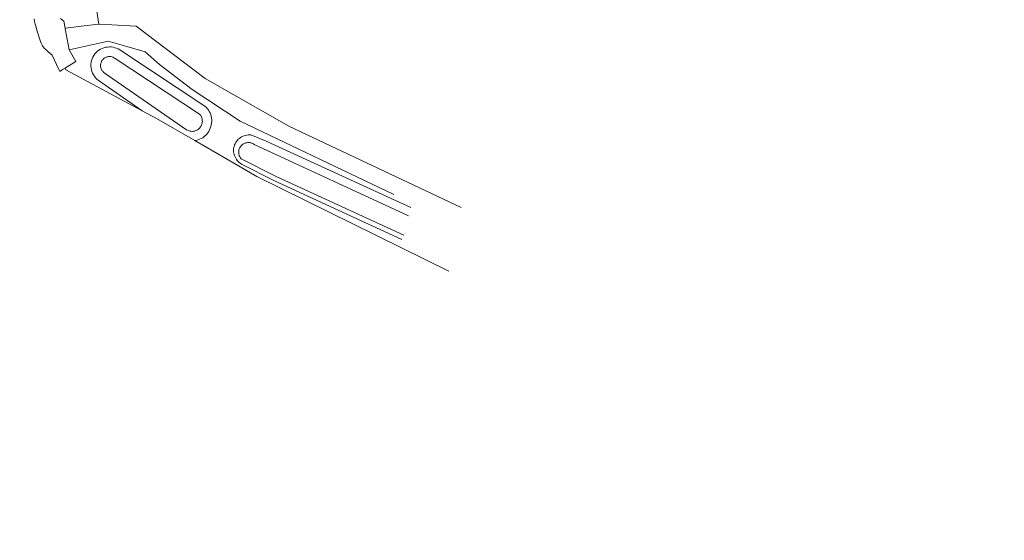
# Model space of a CAD drawing. Extents: x 140829 to 145054, y 448512 to 451778.
# Tile 25 of 152: x 141636 to 141796, y 449470 to 449554. Entities that reach past the tile are written whole.
import ezdxf
from ezdxf import colors
from ezdxf.entities.mleader import LeaderData, LeaderLine
from ezdxf.math import Vec2, Vec3

# ---------------------------------------------------------------- set-up
doc = ezdxf.new("R2010")
doc.units = 0
doc.header["$MEASUREMENT"] = 0
for name, color, linetype in [('geometrie2dBegroeidTerreindeel', 7, 'Continuous'), ('geometrie2dOndersteunendWaterdeel', 7, 'Continuous'), ('geometrie2dWaterdeel', 7, 'Continuous'), ('geometrie2dWegdeel', 7, 'Continuous'), ('HMPAL', 1, 'Continuous')]:
    doc.layers.add(name, color=color, linetype=linetype)
doc.styles.get("Standard").update_dxf_attribs({"font": 'arial.ttf'})

msp = doc.modelspace()

# ---------------------------------------------------------------- linework, layer by layer
at = {"layer": 'geometrie2dBegroeidTerreindeel', "linetype": 'Continuous', "lineweight": 0}
for p, q in [((141646.47, 449569.64), (141649.03, 449553.37)), ((141649.03, 449553.37), (141646.47, 449569.64)), ((141638.52, 449554.24), (141638.61, 449553.8)), ((141638.61, 449553.8), (141638.72, 449553.36)), ((141643.06, 449554.06), (141642.79, 449554.31)), ((141643.35, 449553.84), (141643.06, 449554.06)), ((141643.56, 449552.7), (141643.35, 449553.84)), ((141638.72, 449553.36), (141638.85, 449552.87)), ((141638.85, 449552.87), (141638.98, 449552.38)), ((141638.98, 449552.38), (141639.13, 449551.9)), ((141644.96, 449552.87), (141643.56, 449552.7)), ((141646.14, 449553.02), (141644.96, 449552.87)), ((141649.03, 449553.37), (141646.14, 449553.02)), ((141646.14, 449553.02), (141646.14, 449553.02)), ((141651.13, 449553.26), (141649.03, 449553.37)), ((141655.07, 449553.06), (141651.13, 449553.26)), ((141666.21, 449544.59), (141655.07, 449553.06)), ((141639.13, 449551.9), (141639.27, 449551.41)), ((141639.27, 449551.41), (141639.37, 449551.13)), ((141639.37, 449551.13), (141639.46, 449550.86)), ((141639.46, 449550.86), (141639.56, 449550.58)), ((141639.56, 449550.58), (141639.67, 449550.31)), ((141644.21, 449549.2), (141650.49, 449550.63)), ((141650.49, 449550.63), (141653.56, 449549.77)), ((141639.67, 449550.31), (141639.77, 449550.09)), ((141639.77, 449550.09), (141639.89, 449549.88)), ((141639.89, 449549.88), (141640.02, 449549.68)), ((141640.02, 449549.68), (141640.18, 449549.5)), ((141640.18, 449549.5), (141640.48, 449549.19)), ((141640.48, 449549.19), (141640.79, 449548.89)), ((141645.29, 449547.34), (141644.21, 449549.2)), ((141648.79, 449548.98), (141648.57, 449548.77)), ((141649.03, 449549.16), (141648.79, 449548.98)), ((141649.28, 449549.31), (141649.03, 449549.16)), ((141649.55, 449549.45), (141649.28, 449549.31)), ((141649.83, 449549.55), (141649.55, 449549.45)), ((141650.12, 449549.62), (141649.83, 449549.55)), ((141650.41, 449549.67), (141650.12, 449549.62)), ((141650.71, 449549.69), (141650.41, 449549.67)), ((141651.01, 449549.68), (141650.71, 449549.69)), ((141651.31, 449549.63), (141651.01, 449549.68)), ((141651.6, 449549.56), (141651.31, 449549.63)), ((141651.88, 449549.47), (141651.6, 449549.56)), ((141652.15, 449549.35), (141651.88, 449549.47)), ((141652.41, 449549.19), (141652.15, 449549.35)), ((141652.55, 449549.09), (141652.41, 449549.19)), ((141666.15, 449540.12), (141652.55, 449549.09)), ((141653.56, 449549.77), (141656.49, 449548.9)), ((141656.49, 449548.9), (141658.83, 449546.86)), ((141640.79, 449548.89), (141641.12, 449548.61)), ((141641.12, 449548.61), (141641.43, 449548.37)), ((141641.43, 449548.37), (141641.46, 449548.35)), ((141641.46, 449548.35), (141642.53, 449546.05)), ((141643.6, 449546.29), (141645.29, 449547.34)), ((141647.84, 449547.48), (141647.77, 449547.19)), ((141647.92, 449547.77), (141647.84, 449547.48)), ((141648.05, 449548.04), (141647.92, 449547.77)), ((141648.2, 449548.31), (141648.05, 449548.04)), ((141648.37, 449548.55), (141648.2, 449548.31)), ((141648.57, 449548.77), (141648.37, 449548.55)), ((141642.53, 449546.05), (141642.68, 449545.72)), ((141642.68, 449545.72), (141643.14, 449546.01)), ((141643.14, 449546.01), (141643.57, 449546.27)), ((141643.57, 449546.27), (141643.6, 449546.29)), ((141643.64, 449545.98), (141643.6, 449546.29)), ((141643.6, 449546.29), (141643.6, 449546.29)), ((141643.6, 449546.29), (141643.64, 449545.98)), ((141656.01, 449539.35), (141643.64, 449545.98)), ((141643.64, 449545.98), (141656.01, 449539.35)), ((141647.73, 449546.89), (141647.72, 449546.6)), ((141647.72, 449546.6), (141647.75, 449546.3)), ((141647.77, 449547.19), (141647.73, 449546.89)), ((141647.75, 449546.3), (141647.8, 449546)), ((141647.8, 449546), (141647.87, 449545.71)), ((141647.87, 449545.71), (141647.98, 449545.44)), ((141658.83, 449546.86), (141664.1, 449542.78)), ((141647.98, 449545.44), (141648.12, 449545.18)), ((141648.12, 449545.18), (141648.28, 449544.93)), ((141648.28, 449544.93), (141648.46, 449544.69)), ((141648.46, 449544.69), (141648.67, 449544.47)), ((141648.67, 449544.47), (141648.89, 449544.28)), ((141648.89, 449544.28), (141656.01, 449539.35)), ((141679.77, 449536.83), (141666.21, 449544.59)), ((141664.1, 449542.78), (141671.86, 449537.69)), ((141656.01, 449539.35), (141658.32, 449538.11)), ((141666.35, 449539.94), (141666.15, 449540.12)), ((141666.55, 449539.72), (141666.35, 449539.94)), ((141666.72, 449539.5), (141666.55, 449539.72)), ((141666.87, 449539.25), (141666.72, 449539.5)), ((141658.32, 449538.11), (141664.54, 449534.51)), ((141666.99, 449539), (141666.87, 449539.25)), ((141667.1, 449538.73), (141666.99, 449539)), ((141667.18, 449538.46), (141667.1, 449538.73)), ((141667.23, 449538.18), (141667.18, 449538.46)), ((141667.26, 449537.9), (141667.23, 449538.18)), ((141667.27, 449537.62), (141667.26, 449537.9)), ((141666.8, 449536.01), (141666.92, 449536.25)), ((141666.92, 449536.25), (141667.04, 449536.51)), ((141667.04, 449536.51), (141667.13, 449536.78)), ((141667.13, 449536.78), (141667.2, 449537.06)), ((141667.2, 449537.06), (141667.25, 449537.34)), ((141667.25, 449537.34), (141667.27, 449537.62)), ((141671.86, 449537.69), (141696.73, 449525.78)), ((141707.64, 449523.68), (141679.77, 449536.83)), ((141664.77, 449534.55), (141665.04, 449534.63)), ((141665.04, 449534.63), (141665.31, 449534.73)), ((141665.31, 449534.73), (141665.57, 449534.85)), ((141665.57, 449534.85), (141665.81, 449534.99)), ((141665.81, 449534.99), (141666.04, 449535.16)), ((141666.04, 449535.16), (141666.26, 449535.35)), ((141666.26, 449535.35), (141666.46, 449535.55)), ((141666.46, 449535.55), (141666.64, 449535.77)), ((141666.64, 449535.77), (141666.8, 449536.01)), ((141671.42, 449534.57), (141671.28, 449534.4)), ((141671.57, 449534.73), (141671.42, 449534.57)), ((141671.74, 449534.88), (141671.57, 449534.73)), ((141671.92, 449535.01), (141671.74, 449534.88)), ((141672.11, 449535.12), (141671.92, 449535.01)), ((141672.31, 449535.22), (141672.11, 449535.12)), ((141672.51, 449535.3), (141672.31, 449535.22)), ((141672.73, 449535.36), (141672.51, 449535.3)), ((141672.95, 449535.41), (141672.73, 449535.36)), ((141673.17, 449535.43), (141672.95, 449535.41)), ((141673.39, 449535.43), (141673.17, 449535.43)), ((141673.61, 449535.43), (141673.39, 449535.43)), ((141676.07, 449534.42), (141673.61, 449535.43)), ((141664.54, 449534.51), (141664.77, 449534.55)), ((141674.55, 449528.71), (141664.54, 449534.51)), ((141664.54, 449534.51), (141674.55, 449528.71)), ((141670.81, 449533.17), (141670.8, 449532.95)), ((141670.84, 449533.39), (141670.81, 449533.17)), ((141670.89, 449533.6), (141670.84, 449533.39)), ((141670.84, 449533.39), (141670.84, 449533.39)), ((141670.96, 449533.81), (141670.89, 449533.6)), ((141671.05, 449534.02), (141670.96, 449533.81)), ((141671.16, 449534.21), (141671.05, 449534.02)), ((141671.28, 449534.4), (141671.16, 449534.21)), ((141699.46, 449523.68), (141676.07, 449534.42)), ((141670.8, 449532.95), (141670.81, 449532.72)), ((141670.81, 449532.72), (141670.84, 449532.5)), ((141670.84, 449532.5), (141670.88, 449532.29)), ((141670.88, 449532.29), (141670.96, 449532.08)), ((141670.96, 449532.08), (141671.04, 449531.87)), ((141671.04, 449531.87), (141671.15, 449531.67)), ((141671.15, 449531.67), (141671.26, 449531.48)), ((141671.26, 449531.48), (141671.4, 449531.31)), ((141671.4, 449531.31), (141671.55, 449531.14)), ((141671.55, 449531.14), (141671.71, 449530.99)), ((141671.71, 449530.99), (141671.89, 449530.85)), ((141671.89, 449530.85), (141672.08, 449530.73)), ((141672.08, 449530.73), (141677.4, 449528.03)), ((141705.64, 449513.36), (141674.55, 449528.71)), ((141674.55, 449528.71), (141705.64, 449513.36)), ((141677.4, 449528.03), (141698.05, 449518.53))]:
    msp.add_line(p, q, dxfattribs=at)
at = {"layer": 'geometrie2dOndersteunendWaterdeel', "linetype": 'Continuous', "lineweight": 0}
for p, q in [((141648.57, 449548.77), (141648.79, 449548.98)), ((141648.79, 449548.98), (141649.03, 449549.16)), ((141649.03, 449549.16), (141649.28, 449549.31)), ((141649.28, 449549.31), (141649.55, 449549.45)), ((141649.55, 449549.45), (141649.83, 449549.55)), ((141649.83, 449549.55), (141650.12, 449549.62)), ((141650.12, 449549.62), (141650.41, 449549.67)), ((141650.41, 449549.67), (141650.71, 449549.69)), ((141650.71, 449549.69), (141651.01, 449549.68)), ((141651.01, 449549.68), (141651.31, 449549.63)), ((141651.31, 449549.63), (141651.6, 449549.56)), ((141651.6, 449549.56), (141651.88, 449549.47)), ((141651.88, 449549.47), (141652.15, 449549.35)), ((141652.15, 449549.35), (141652.41, 449549.19)), ((141652.41, 449549.19), (141652.55, 449549.09)), ((141652.55, 449549.09), (141666.15, 449540.12)), ((141647.77, 449547.19), (141647.84, 449547.48)), ((141647.84, 449547.48), (141647.92, 449547.77)), ((141647.92, 449547.77), (141648.05, 449548.04)), ((141648.05, 449548.04), (141648.2, 449548.31)), ((141648.2, 449548.31), (141648.37, 449548.55)), ((141648.37, 449548.55), (141648.57, 449548.77)), ((141649.46, 449547.36), (141649.41, 449547.25)), ((141649.59, 449547.58), (141649.46, 449547.36)), ((141649.68, 449547.67), (141649.59, 449547.58)), ((141649.77, 449547.76), (141649.68, 449547.67)), ((141649.87, 449547.84), (141649.77, 449547.76)), ((141649.98, 449547.91), (141649.87, 449547.84)), ((141650.09, 449547.98), (141649.98, 449547.91)), ((141650.21, 449548.03), (141650.09, 449547.98)), ((141650.33, 449548.07), (141650.21, 449548.03)), ((141650.45, 449548.1), (141650.33, 449548.07)), ((141650.58, 449548.12), (141650.45, 449548.1)), ((141650.71, 449548.13), (141650.58, 449548.12)), ((141650.84, 449548.12), (141650.71, 449548.13)), ((141650.96, 449548.11), (141650.84, 449548.12)), ((141651.09, 449548.08), (141650.96, 449548.11)), ((141651.21, 449548.05), (141651.09, 449548.08)), ((141651.33, 449548), (141651.21, 449548.05)), ((141651.45, 449547.94), (141651.33, 449548)), ((141651.56, 449547.87), (141651.45, 449547.94)), ((141651.66, 449547.8), (141651.56, 449547.87)), ((141665.3, 449538.82), (141651.66, 449547.8)), ((141647.72, 449546.6), (141647.73, 449546.89)), ((141647.75, 449546.3), (141647.72, 449546.6)), ((141647.73, 449546.89), (141647.77, 449547.19)), ((141647.8, 449546), (141647.75, 449546.3)), ((141647.87, 449545.71), (141647.8, 449546)), ((141647.98, 449545.44), (141647.87, 449545.71)), ((141649.3, 449546.88), (141649.29, 449546.75)), ((141649.29, 449546.75), (141649.29, 449546.62)), ((141649.29, 449546.62), (141649.3, 449546.49)), ((141649.33, 449547), (141649.3, 449546.88)), ((141649.3, 449546.49), (141649.32, 449546.37)), ((141649.32, 449546.37), (141649.35, 449546.24)), ((141649.36, 449547.13), (141649.33, 449547)), ((141649.33, 449547), (141649.33, 449547)), ((141649.35, 449546.24), (141649.39, 449546.12)), ((141649.41, 449547.25), (141649.36, 449547.13)), ((141649.39, 449546.12), (141649.44, 449546)), ((141649.44, 449546), (141649.51, 449545.89)), ((141649.51, 449545.89), (141649.58, 449545.79)), ((141649.58, 449545.79), (141649.66, 449545.69)), ((141648.12, 449545.18), (141647.98, 449545.44)), ((141648.28, 449544.93), (141648.12, 449545.18)), ((141648.46, 449544.69), (141648.28, 449544.93)), ((141648.67, 449544.47), (141648.46, 449544.69)), ((141648.89, 449544.28), (141648.67, 449544.47)), ((141656.01, 449539.35), (141648.89, 449544.28)), ((141649.66, 449545.69), (141649.75, 449545.6)), ((141649.75, 449545.6), (141649.85, 449545.51)), ((141649.85, 449545.51), (141663.2, 449536.27)), ((141658.32, 449538.11), (141656.01, 449539.35)), ((141656.01, 449539.35), (141656.01, 449539.35)), ((141666.15, 449540.12), (141666.35, 449539.94)), ((141666.35, 449539.94), (141666.55, 449539.72)), ((141666.55, 449539.72), (141666.72, 449539.5)), ((141666.72, 449539.5), (141666.87, 449539.25)), ((141664.54, 449534.51), (141658.32, 449538.11)), ((141665.39, 449538.71), (141665.3, 449538.82)), ((141665.48, 449538.59), (141665.39, 449538.71)), ((141665.55, 449538.47), (141665.48, 449538.59)), ((141665.61, 449538.34), (141665.55, 449538.47)), ((141665.66, 449538.2), (141665.61, 449538.34)), ((141665.7, 449538.06), (141665.66, 449538.2)), ((141665.73, 449537.92), (141665.7, 449538.06)), ((141665.74, 449537.77), (141665.73, 449537.92)), ((141665.75, 449537.63), (141665.74, 449537.77)), ((141666.87, 449539.25), (141666.99, 449539)), ((141666.99, 449539), (141667.1, 449538.73)), ((141667.1, 449538.73), (141667.18, 449538.46)), ((141667.18, 449538.46), (141667.23, 449538.18)), ((141667.23, 449538.18), (141667.26, 449537.9)), ((141667.26, 449537.9), (141667.27, 449537.62)), ((141663.2, 449536.27), (141663.33, 449536.19)), ((141663.33, 449536.19), (141663.47, 449536.13)), ((141664.61, 449536.09), (141664.74, 449536.15)), ((141664.74, 449536.15), (141664.87, 449536.21)), ((141664.87, 449536.21), (141664.99, 449536.28)), ((141664.99, 449536.28), (141665.11, 449536.37)), ((141665.11, 449536.37), (141665.22, 449536.46)), ((141665.22, 449536.46), (141665.32, 449536.57)), ((141665.32, 449536.57), (141665.41, 449536.68)), ((141665.41, 449536.68), (141665.5, 449536.8)), ((141665.5, 449536.8), (141665.57, 449536.93)), ((141665.57, 449536.93), (141665.63, 449537.06)), ((141665.63, 449537.06), (141665.68, 449537.2)), ((141665.68, 449537.2), (141665.71, 449537.34)), ((141665.71, 449537.34), (141665.74, 449537.48)), ((141665.74, 449537.48), (141665.75, 449537.63)), ((141666.92, 449536.25), (141666.8, 449536.01)), ((141667.04, 449536.51), (141666.92, 449536.25)), ((141667.13, 449536.78), (141667.04, 449536.51)), ((141667.2, 449537.06), (141667.13, 449536.78)), ((141667.25, 449537.34), (141667.2, 449537.06)), ((141667.27, 449537.62), (141667.25, 449537.34)), ((141663.47, 449536.13), (141663.61, 449536.09)), ((141663.61, 449536.09), (141663.75, 449536.05)), ((141663.75, 449536.05), (141663.89, 449536.02)), ((141663.89, 449536.02), (141664.04, 449536.01)), ((141664.04, 449536.01), (141664.18, 449536.01)), ((141664.18, 449536.01), (141664.33, 449536.03)), ((141664.33, 449536.03), (141664.47, 449536.06)), ((141664.47, 449536.06), (141664.61, 449536.09)), ((141665.04, 449534.63), (141664.77, 449534.55)), ((141665.31, 449534.73), (141665.04, 449534.63)), ((141665.57, 449534.85), (141665.31, 449534.73)), ((141665.81, 449534.99), (141665.57, 449534.85)), ((141666.04, 449535.16), (141665.81, 449534.99)), ((141666.26, 449535.35), (141666.04, 449535.16)), ((141666.46, 449535.55), (141666.26, 449535.35)), ((141666.64, 449535.77), (141666.46, 449535.55)), ((141666.8, 449536.01), (141666.64, 449535.77)), ((141671.28, 449534.4), (141671.42, 449534.57)), ((141671.42, 449534.57), (141671.57, 449534.73)), ((141671.57, 449534.73), (141671.74, 449534.88)), ((141671.74, 449534.88), (141671.92, 449535.01)), ((141671.92, 449535.01), (141672.11, 449535.12)), ((141672.11, 449535.12), (141672.31, 449535.22)), ((141672.31, 449535.22), (141672.51, 449535.3)), ((141672.51, 449535.3), (141672.73, 449535.36)), ((141672.73, 449535.36), (141672.95, 449535.41)), ((141672.95, 449535.41), (141673.17, 449535.43)), ((141673.17, 449535.43), (141673.39, 449535.43)), ((141673.39, 449535.43), (141673.61, 449535.43)), ((141673.61, 449535.43), (141676.07, 449534.42)), ((141664.77, 449534.55), (141664.54, 449534.51)), ((141670.8, 449532.95), (141670.81, 449533.17)), ((141670.81, 449533.17), (141670.84, 449533.39)), ((141670.84, 449533.39), (141670.89, 449533.6)), ((141670.84, 449533.39), (141670.84, 449533.39)), ((141670.89, 449533.6), (141670.96, 449533.81)), ((141670.96, 449533.81), (141671.05, 449534.02)), ((141671.05, 449534.02), (141671.16, 449534.21)), ((141671.16, 449534.21), (141671.28, 449534.4)), ((141671.68, 449533.03), (141671.65, 449532.89)), ((141671.72, 449533.16), (141671.68, 449533.03)), ((141671.78, 449533.29), (141671.72, 449533.16)), ((141671.84, 449533.41), (141671.78, 449533.29)), ((141671.92, 449533.53), (141671.84, 449533.41)), ((141672, 449533.64), (141671.92, 449533.53)), ((141672.1, 449533.74), (141672, 449533.64)), ((141672.2, 449533.83), (141672.1, 449533.74)), ((141672.31, 449533.92), (141672.2, 449533.83)), ((141672.43, 449533.99), (141672.31, 449533.92)), ((141672.55, 449534.06), (141672.43, 449533.99)), ((141672.68, 449534.11), (141672.55, 449534.06)), ((141672.81, 449534.15), (141672.68, 449534.11)), ((141672.95, 449534.18), (141672.81, 449534.15)), ((141673.09, 449534.19), (141672.95, 449534.18)), ((141673.23, 449534.2), (141673.09, 449534.19)), ((141673.37, 449534.19), (141673.23, 449534.2)), ((141673.23, 449534.2), (141673.23, 449534.2)), ((141673.5, 449534.17), (141673.37, 449534.19)), ((141673.64, 449534.15), (141673.5, 449534.17)), ((141673.77, 449534.11), (141673.64, 449534.15)), ((141673.9, 449534.05), (141673.77, 449534.11)), ((141674.02, 449533.99), (141673.9, 449534.05)), ((141674.14, 449533.91), (141674.02, 449533.99)), ((141699.12, 449522.35), (141674.14, 449533.91)), ((141676.07, 449534.42), (141699.46, 449523.68)), ((141670.81, 449532.72), (141670.8, 449532.95)), ((141670.84, 449532.5), (141670.81, 449532.72)), ((141670.88, 449532.29), (141670.84, 449532.5)), ((141670.96, 449532.08), (141670.88, 449532.29)), ((141671.04, 449531.87), (141670.96, 449532.08)), ((141671.15, 449531.67), (141671.04, 449531.87)), ((141671.26, 449531.48), (141671.15, 449531.67)), ((141671.4, 449531.31), (141671.26, 449531.48)), ((141671.65, 449532.89), (141671.63, 449532.75)), ((141671.63, 449532.75), (141671.63, 449532.48)), ((141671.63, 449532.48), (141671.65, 449532.34)), ((141671.65, 449532.34), (141671.69, 449532.2)), ((141671.69, 449532.2), (141671.73, 449532.07)), ((141671.73, 449532.07), (141671.79, 449531.94)), ((141671.79, 449531.94), (141671.85, 449531.82)), ((141671.85, 449531.82), (141671.93, 449531.7)), ((141671.93, 449531.7), (141672.01, 449531.59)), ((141672.01, 449531.59), (141677.71, 449528.69)), ((141671.55, 449531.14), (141671.4, 449531.31)), ((141671.71, 449530.99), (141671.55, 449531.14)), ((141671.89, 449530.85), (141671.71, 449530.99)), ((141672.08, 449530.73), (141671.89, 449530.85)), ((141677.4, 449528.03), (141672.08, 449530.73)), ((141677.71, 449528.69), (141698.36, 449519.19)), ((141698.05, 449518.53), (141677.4, 449528.03))]:
    msp.add_line(p, q, dxfattribs=at)
at = {"layer": 'geometrie2dWaterdeel', "linetype": 'Continuous', "lineweight": 0}
for p, q in [((141649.41, 449547.25), (141649.46, 449547.36)), ((141649.46, 449547.36), (141649.59, 449547.58)), ((141649.59, 449547.58), (141649.68, 449547.67)), ((141649.68, 449547.67), (141649.77, 449547.76)), ((141649.77, 449547.76), (141649.87, 449547.84)), ((141649.87, 449547.84), (141649.98, 449547.91)), ((141649.98, 449547.91), (141650.09, 449547.98)), ((141650.09, 449547.98), (141650.21, 449548.03)), ((141650.21, 449548.03), (141650.33, 449548.07)), ((141650.33, 449548.07), (141650.45, 449548.1)), ((141650.45, 449548.1), (141650.58, 449548.12)), ((141650.58, 449548.12), (141650.71, 449548.13)), ((141650.71, 449548.13), (141650.84, 449548.12)), ((141650.84, 449548.12), (141650.96, 449548.11)), ((141650.96, 449548.11), (141651.09, 449548.08)), ((141651.09, 449548.08), (141651.21, 449548.05)), ((141651.21, 449548.05), (141651.33, 449548)), ((141651.33, 449548), (141651.45, 449547.94)), ((141651.45, 449547.94), (141651.56, 449547.87)), ((141651.56, 449547.87), (141651.66, 449547.8)), ((141651.66, 449547.8), (141665.3, 449538.82)), ((141649.29, 449546.75), (141649.3, 449546.88)), ((141649.29, 449546.62), (141649.29, 449546.75)), ((141649.3, 449546.49), (141649.29, 449546.62)), ((141649.3, 449546.88), (141649.33, 449547)), ((141649.32, 449546.37), (141649.3, 449546.49)), ((141649.35, 449546.24), (141649.32, 449546.37)), ((141649.33, 449547), (141649.36, 449547.13)), ((141649.33, 449547), (141649.33, 449547)), ((141649.39, 449546.12), (141649.35, 449546.24)), ((141649.36, 449547.13), (141649.41, 449547.25)), ((141649.44, 449546), (141649.39, 449546.12)), ((141649.51, 449545.89), (141649.44, 449546)), ((141649.58, 449545.79), (141649.51, 449545.89)), ((141649.66, 449545.69), (141649.58, 449545.79)), ((141649.75, 449545.6), (141649.66, 449545.69)), ((141649.85, 449545.51), (141649.75, 449545.6)), ((141663.2, 449536.27), (141649.85, 449545.51)), ((141665.3, 449538.82), (141665.39, 449538.71)), ((141665.39, 449538.71), (141665.48, 449538.59)), ((141665.48, 449538.59), (141665.55, 449538.47)), ((141665.55, 449538.47), (141665.61, 449538.34)), ((141665.61, 449538.34), (141665.66, 449538.2)), ((141665.66, 449538.2), (141665.7, 449538.06)), ((141665.7, 449538.06), (141665.73, 449537.92)), ((141665.73, 449537.92), (141665.74, 449537.77)), ((141665.74, 449537.77), (141665.75, 449537.63)), ((141663.33, 449536.19), (141663.2, 449536.27)), ((141663.47, 449536.13), (141663.33, 449536.19)), ((141664.74, 449536.15), (141664.61, 449536.09)), ((141664.87, 449536.21), (141664.74, 449536.15)), ((141664.99, 449536.28), (141664.87, 449536.21)), ((141665.11, 449536.37), (141664.99, 449536.28)), ((141665.22, 449536.46), (141665.11, 449536.37)), ((141665.32, 449536.57), (141665.22, 449536.46)), ((141665.41, 449536.68), (141665.32, 449536.57)), ((141665.5, 449536.8), (141665.41, 449536.68)), ((141665.57, 449536.93), (141665.5, 449536.8)), ((141665.63, 449537.06), (141665.57, 449536.93)), ((141665.68, 449537.2), (141665.63, 449537.06)), ((141665.71, 449537.34), (141665.68, 449537.2)), ((141665.74, 449537.48), (141665.71, 449537.34)), ((141665.75, 449537.63), (141665.74, 449537.48)), ((141663.61, 449536.09), (141663.47, 449536.13)), ((141663.75, 449536.05), (141663.61, 449536.09)), ((141663.89, 449536.02), (141663.75, 449536.05)), ((141664.04, 449536.01), (141663.89, 449536.02)), ((141664.18, 449536.01), (141664.04, 449536.01)), ((141664.33, 449536.03), (141664.18, 449536.01)), ((141664.47, 449536.06), (141664.33, 449536.03)), ((141664.61, 449536.09), (141664.47, 449536.06)), ((141671.65, 449532.89), (141671.68, 449533.03)), ((141671.68, 449533.03), (141671.72, 449533.16)), ((141671.72, 449533.16), (141671.78, 449533.29)), ((141671.78, 449533.29), (141671.84, 449533.41)), ((141671.84, 449533.41), (141671.92, 449533.53)), ((141671.92, 449533.53), (141672, 449533.64)), ((141672, 449533.64), (141672.1, 449533.74)), ((141672.1, 449533.74), (141672.2, 449533.83)), ((141672.2, 449533.83), (141672.31, 449533.92)), ((141672.31, 449533.92), (141672.43, 449533.99)), ((141672.43, 449533.99), (141672.55, 449534.06)), ((141672.55, 449534.06), (141672.68, 449534.11)), ((141672.68, 449534.11), (141672.81, 449534.15)), ((141672.81, 449534.15), (141672.95, 449534.18)), ((141672.95, 449534.18), (141673.09, 449534.19)), ((141673.09, 449534.19), (141673.23, 449534.2)), ((141673.23, 449534.2), (141673.37, 449534.19)), ((141673.23, 449534.2), (141673.23, 449534.2)), ((141673.37, 449534.19), (141673.5, 449534.17)), ((141673.5, 449534.17), (141673.64, 449534.15)), ((141673.64, 449534.15), (141673.77, 449534.11)), ((141673.77, 449534.11), (141673.9, 449534.05)), ((141673.9, 449534.05), (141674.02, 449533.99)), ((141674.02, 449533.99), (141674.14, 449533.91)), ((141674.14, 449533.91), (141699.12, 449522.35)), ((141671.63, 449532.75), (141671.65, 449532.89)), ((141671.63, 449532.48), (141671.63, 449532.75)), ((141671.65, 449532.34), (141671.63, 449532.48)), ((141671.69, 449532.2), (141671.65, 449532.34)), ((141671.73, 449532.07), (141671.69, 449532.2)), ((141671.79, 449531.94), (141671.73, 449532.07)), ((141671.85, 449531.82), (141671.79, 449531.94)), ((141671.93, 449531.7), (141671.85, 449531.82)), ((141672.01, 449531.59), (141671.93, 449531.7)), ((141677.71, 449528.69), (141672.01, 449531.59)), ((141698.36, 449519.19), (141677.71, 449528.69))]:
    msp.add_line(p, q, dxfattribs=at)
at = {"layer": 'geometrie2dWegdeel', "linetype": 'Continuous', "lineweight": 0}
for p, q in [((141638.61, 449553.8), (141638.52, 449554.24)), ((141638.72, 449553.36), (141638.61, 449553.8)), ((141642.79, 449554.31), (141643.06, 449554.06)), ((141643.06, 449554.06), (141643.35, 449553.84)), ((141643.35, 449553.84), (141643.56, 449552.7)), ((141638.85, 449552.87), (141638.72, 449553.36)), ((141638.98, 449552.38), (141638.85, 449552.87)), ((141639.13, 449551.9), (141638.98, 449552.38)), ((141643.56, 449552.7), (141644.96, 449552.87)), ((141643.56, 449552.7), (141643.68, 449552.04)), ((141643.68, 449552.04), (141643.56, 449552.7)), ((141644.96, 449552.87), (141646.14, 449553.02)), ((141646.14, 449553.02), (141649.03, 449553.37)), ((141646.14, 449553.02), (141646.14, 449553.02)), ((141649.03, 449553.37), (141651.13, 449553.26)), ((141651.13, 449553.26), (141655.07, 449553.06)), ((141655.07, 449553.06), (141666.21, 449544.59)), ((141639.27, 449551.41), (141639.13, 449551.9)), ((141639.37, 449551.13), (141639.27, 449551.41)), ((141639.46, 449550.86), (141639.37, 449551.13)), ((141639.56, 449550.58), (141639.46, 449550.86)), ((141639.67, 449550.31), (141639.56, 449550.58)), ((141643.68, 449552.04), (141643.72, 449551.8)), ((141643.72, 449551.8), (141643.68, 449552.04)), ((141643.72, 449551.8), (141644.21, 449549.2)), ((141644.21, 449549.2), (141643.72, 449551.8)), ((141650.49, 449550.63), (141644.21, 449549.2)), ((141653.56, 449549.77), (141650.49, 449550.63)), ((141639.77, 449550.09), (141639.67, 449550.31)), ((141639.89, 449549.88), (141639.77, 449550.09)), ((141640.02, 449549.68), (141639.89, 449549.88)), ((141640.18, 449549.5), (141640.02, 449549.68)), ((141640.48, 449549.19), (141640.18, 449549.5)), ((141640.79, 449548.89), (141640.48, 449549.19)), ((141644.21, 449549.2), (141645.29, 449547.34)), ((141644.21, 449549.2), (141644.21, 449549.2)), ((141644.21, 449549.2), (141644.21, 449549.2)), ((141656.49, 449548.9), (141653.56, 449549.77)), ((141658.83, 449546.86), (141656.49, 449548.9)), ((141641.12, 449548.61), (141640.79, 449548.89)), ((141641.43, 449548.37), (141641.12, 449548.61)), ((141641.46, 449548.35), (141641.43, 449548.37)), ((141642.53, 449546.05), (141641.46, 449548.35)), ((141645.29, 449547.34), (141643.6, 449546.29)), ((141642.68, 449545.72), (141642.53, 449546.05)), ((141643.14, 449546.01), (141642.68, 449545.72)), ((141643.57, 449546.27), (141643.14, 449546.01)), ((141643.6, 449546.29), (141643.57, 449546.27)), ((141664.1, 449542.78), (141658.83, 449546.86)), ((141666.21, 449544.59), (141679.77, 449536.83)), ((141671.86, 449537.69), (141664.1, 449542.78)), ((141696.73, 449525.78), (141671.86, 449537.69)), ((141679.77, 449536.83), (141707.64, 449523.68))]:
    msp.add_line(p, q, dxfattribs=at)

# ---------------------------------------------------------------- next in the draw order: leaders
at = {"layer": 'HMPAL', "lineweight": 0}
ml = msp.add_multileader_mtext('Standard', dxfattribs=at)
ml.set_content('BEGIN INSPECTIE', color=256)
ml.set_leader_properties()
ml.build(insert=Vec2(0, 0))
ml.multileader.update_dxf_attribs({"dogleg_length": 0.36, "arrow_head_size": 100})
ctx = ml.context
ctx.base_point, ctx.char_height, ctx.arrow_head_size, ctx.landing_gap_size, ctx.plane_origin, ctx.plane_x_axis, ctx.plane_y_axis = Vec3(141515.48, 450531.73), 50, 100, 0.09, Vec3(148901.03, 452787.08), Vec3(0.999937, -0.011216), Vec3(0.011216, 0.999937)
notes = []
notes.append((ctx, [(0, (1, 1, 0), (141515.12, 450531.73), (0.999937, -0.011216), 0.36, [(0, [(141129.78, 449425.51)], 0, [])])]))
ctx.mtext.insert, ctx.mtext.text_direction, ctx.mtext.rotation, ctx.mtext.flow_direction = Vec3(141515.85, 450556.72), Vec3(0.999937, -0.011216), 6.271969, 5
ctx.mtext.has_bg_fill, ctx.mtext.bg_color, ctx.mtext.bg_scale_factor, ctx.mtext.bg_transparency, ctx.mtext.use_window_bg_color = 1, -1027028792, 1.5, 0, 1
for ctx, leaders in notes:
    for number, flags, end, landing, length, lines in leaders:
        leader = LeaderData()
        leader.index, (leader.has_last_leader_line, leader.has_dogleg_vector, leader.attachment_direction) = number, flags
        leader.last_leader_point, leader.dogleg_vector, leader.dogleg_length = Vec3(end), Vec3(landing), length
        for number, points, colour, breaks in lines:
            line = LeaderLine()
            line.index, line.vertices, line.color, line.breaks = number, Vec3.list(points), colors.encode_raw_color(colour), breaks
            leader.lines.append(line)
        ctx.leaders.append(leader)

doc.saveas('drawing.dxf')
